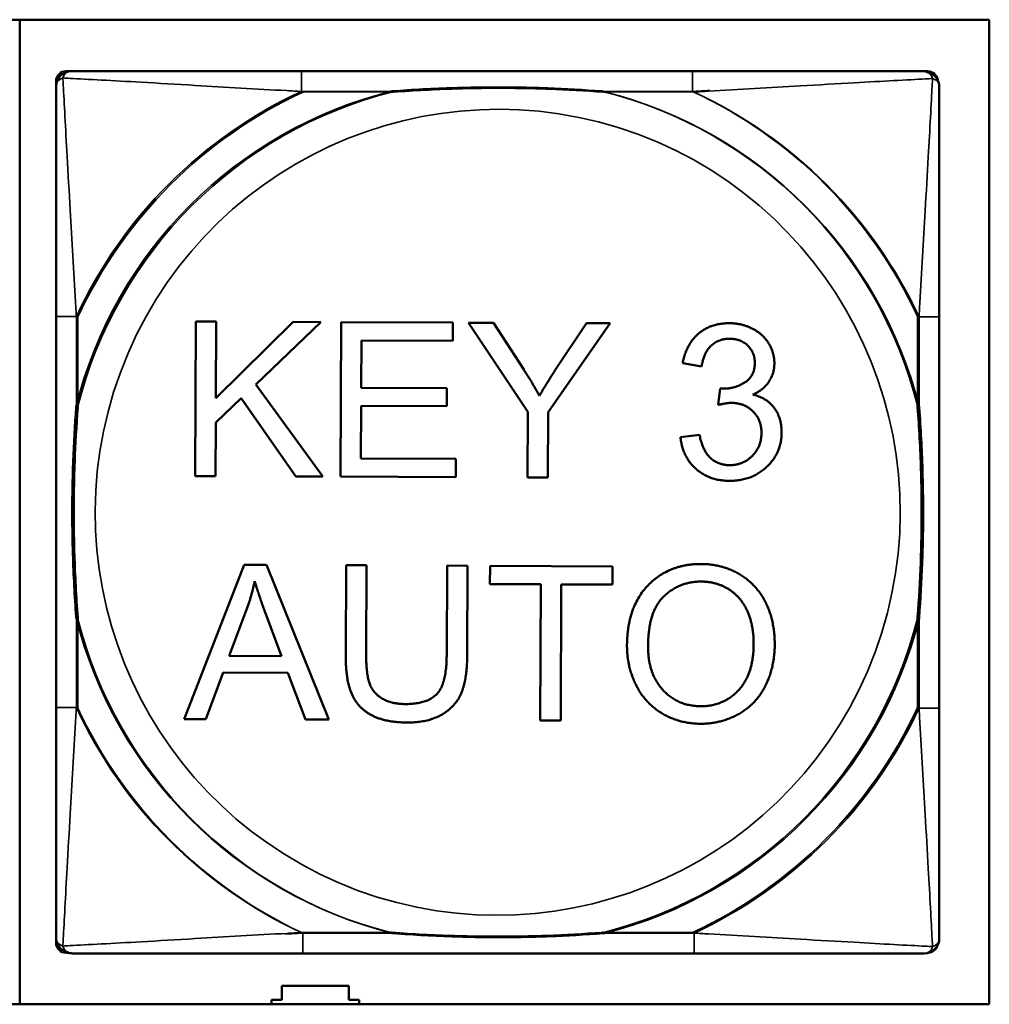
# Model space of a CAD drawing. Header units: inches. Extents: x -32 to 29.2, y -14.4 to 22.6.
# Tile 221 of 256: x 1.007 to 1.76, y -3.108 to -2.343. Entities that reach past the tile are written whole.
import ezdxf

# ---------------------------------------------------------------- set-up
doc = ezdxf.new("R2010")
doc.units = ezdxf.units.IN
doc.header["$MEASUREMENT"] = 0
doc.layers.add('Visible (ANSI)', color=7, linetype='Continuous', lineweight=50)
doc.layers.add('Visible Narrow (ANSI)', color=7, linetype='Continuous', lineweight=35)

msp = doc.modelspace()

# ---------------------------------------------------------------- linework, layer by layer
at = {"layer": 'Visible (ANSI)'}
for p, q in [((-0.44483, -2.34289), (1.76023, -2.34289)), ((1.0071, -2.34289), (1.0071, -3.10792)), ((1.76023, -2.34289), (1.76023, -3.10792)), ((1.04305, -2.38289), (1.047, -2.38289)), ((1.52966, -2.38289), (1.22574, -2.38289)), ((1.7084, -2.38289), (1.71234, -2.38289)), ((1.03518, -3.06005), (1.03518, -2.39076)), ((1.03519, -2.57344), (1.03519, -2.87737)), ((1.14324, -2.69744), (1.14374, -2.57744)), ((1.14374, -2.57744), (1.15966, -2.57751)), ((1.15966, -2.57751), (1.15941, -2.63696)), ((1.15941, -2.63696), (1.21929, -2.57776)), ((1.24078, -2.57785), (1.19028, -2.62629)), ((1.21929, -2.57776), (1.24078, -2.57785)), ((1.25611, -2.69791), (1.25661, -2.57791)), ((1.25661, -2.57791), (1.3435, -2.57827)), ((1.72139, -2.8778), (1.72139, -2.57388)), ((1.3435, -2.57827), (1.34344, -2.59245)), ((1.40165, -2.64766), (1.35566, -2.57832)), ((1.35566, -2.57832), (1.37496, -2.5784)), ((1.37496, -2.5784), (1.3985, -2.61472)), ((1.46578, -2.57878), (1.41757, -2.64773)), ((1.42384, -2.61391), (1.44731, -2.57871)), ((1.44731, -2.57871), (1.46578, -2.57878)), ((1.27246, -2.59216), (1.27231, -2.62883)), ((1.34344, -2.59245), (1.27246, -2.59216)), ((1.53671, -2.61237), (1.522, -2.60966)), ((1.19028, -2.62629), (1.24248, -2.69785)), ((1.27231, -2.62883), (1.3388, -2.62911)), ((1.3388, -2.62911), (1.33874, -2.64329)), ((1.54948, -2.64224), (1.55109, -2.62935)), ((1.17907, -2.63695), (1.15933, -2.65589)), ((1.22154, -2.69777), (1.17907, -2.63695)), ((1.27225, -2.64301), (1.27208, -2.6838)), ((1.33874, -2.64329), (1.27225, -2.64301)), ((1.40144, -2.69852), (1.40165, -2.64766)), ((1.41757, -2.64773), (1.41736, -2.69858)), ((1.15933, -2.65589), (1.15916, -2.69751)), ((1.52029, -2.66718), (1.53503, -2.66532)), ((1.27208, -2.6838), (1.3458, -2.68411)), ((1.3458, -2.68411), (1.34574, -2.69828)), ((1.15916, -2.69751), (1.14324, -2.69744)), ((1.24248, -2.69785), (1.22154, -2.69777)), ((1.34574, -2.69828), (1.25611, -2.69791)), ((1.41736, -2.69858), (1.40144, -2.69852)), ((1.13477, -2.88625), (1.18137, -2.76644)), ((1.18137, -2.76644), (1.19857, -2.76652)), ((1.19857, -2.76652), (1.24709, -2.88672)), ((1.2602, -2.8361), (1.26049, -2.76677)), ((1.26049, -2.76677), (1.2764, -2.76684)), ((1.2764, -2.76684), (1.27611, -2.83608)), ((1.33867, -2.83634), (1.33896, -2.7671)), ((1.33896, -2.7671), (1.35488, -2.76717)), ((1.35488, -2.76717), (1.35459, -2.8365)), ((1.37229, -2.78142), (1.37234, -2.76724)), ((1.37234, -2.76724), (1.46747, -2.76764)), ((1.46747, -2.76764), (1.46741, -2.78181)), ((1.4118, -2.78158), (1.37229, -2.78142)), ((1.41136, -2.8874), (1.4118, -2.78158)), ((1.42771, -2.78165), (1.42727, -2.88747)), ((1.46741, -2.78181), (1.42771, -2.78165)), ((1.16955, -2.83719), (1.18296, -2.80203)), ((1.19786, -2.80401), (1.21034, -2.83736)), ((1.21034, -2.83736), (1.16955, -2.83719)), ((1.16492, -2.85007), (1.1516, -2.88632)), ((1.21523, -2.85028), (1.16492, -2.85007)), ((1.22898, -2.88664), (1.21523, -2.85028)), ((1.1516, -2.88632), (1.13477, -2.88625)), ((1.24709, -2.88672), (1.22898, -2.88664)), ((1.42727, -2.88747), (1.41136, -2.8874)), ((1.04502, -3.06793), (1.04305, -3.06793)), ((1.22692, -3.06836), (1.53084, -3.06836)), ((1.2106, -3.10457), (1.2106, -3.09357)), ((1.2106, -3.09357), (1.2626, -3.09357)), ((1.2626, -3.09357), (1.2626, -3.10457)), ((1.2026, -3.10792), (1.2026, -3.10457)), ((1.2026, -3.10457), (1.2106, -3.10457)), ((1.2626, -3.10457), (1.2706, -3.10457)), ((1.2706, -3.10457), (1.2706, -3.10792)), ((1.76023, -3.10792), (-0.44483, -3.10792))]:
    msp.add_line(p, q, dxfattribs=at)
for centre, radius, start, end in [((1.04305, -2.39076), 0.00787, 90, 180), ((1.047, -2.3947), 0.01181, 90.00001, 179.99999), ((1.7084, -2.3947), 0.01181, 66.61298, 89.99999), ((1.71234, -2.39076), 0.00787, 6.30406, 90), ((1.70958, -2.39514), 0.01181, 0, 72.70752), ((1.04305, -3.06005), 0.00787, 180, 270), ((1.047, -3.05611), 0.01181, 180, 252.70752), ((1.70958, -3.05655), 0.01181, 270.00001, 360), ((1.04817, -3.05655), 0.01181, 246.61298, 269.99999), ((1.71234, -3.06005), 0.00787, 273.15017, 343.20941)]:
    msp.add_arc(centre, radius, start, end, dxfattribs=at)
for points, knots in [([(1.22574, -2.38289), (1.22216, -2.38289), (1.21858, -2.38289), (1.21498, -2.38289), (1.18177, -2.38289), (1.14807, -2.38289), (1.1172, -2.38289), (1.09026, -2.38289), (1.06471, -2.38289), (1.05128, -2.38289), (1.04966, -2.38289), (1.04823, -2.38289), (1.047, -2.38289)], [0, 0, 0, 0, 0.0272471, 0.0272471, 0.0272471, 0.2790553, 0.2790553, 0.2790553, 0.4988354, 0.4988354, 0.4988354, 0.5252205, 0.5252205, 0.5252205, 0.5252205]), ([(1.7084, -2.38289), (1.69352, -2.38289), (1.65192, -2.38289), (1.61127, -2.38289), (1.58474, -2.38289), (1.55688, -2.38289), (1.52966, -2.38289)], [-0.5252205, -0.5252205, -0.5252205, -0.5252205, -0.20743, -0.20743, -0.20743, 0, 0, 0, 0]), ([(1.03519, -2.3947), (1.03519, -2.40959), (1.03519, -2.45119), (1.03519, -2.49183), (1.03519, -2.51836), (1.03519, -2.54622), (1.03519, -2.57344)], [-0.5252205, -0.5252205, -0.5252205, -0.5252205, -0.20743, -0.20743, -0.20743, 0, 0, 0, 0]), ([(1.29495, -2.39864), (1.29539, -2.3986), (1.29583, -2.39857), (1.31233, -2.39733), (1.32839, -2.39647), (1.35135, -2.39576), (1.35805, -2.39562), (1.36722, -2.39551), (1.36969, -2.39549), (1.37377, -2.39547), (1.37538, -2.39546), (1.37851, -2.39546), (1.38003, -2.39546), (1.3836, -2.39547), (1.38565, -2.39549), (1.39183, -2.39554), (1.39596, -2.39561), (1.40569, -2.39581), (1.41129, -2.39597), (1.43105, -2.39669), (1.44509, -2.39748), (1.45957, -2.39857), (1.46001, -2.3986), (1.46045, -2.39864)], [-0.416114, -0.416114, -0.416114, -0.416114, -0.4127691, -0.4127691, -0.2896446, -0.2896446, -0.2388934, -0.2388934, -0.2201881, -0.2201881, -0.2080204, -0.2080204, -0.196499, -0.196499, -0.1809939, -0.1809939, -0.149741, -0.149741, -0.1073162, -0.1073162, 0, 0, 0.0033356, 0.0033356, 0.0033356, 0.0033356]), ([(1.29613, -2.39907), (1.29657, -2.39904), (1.297, -2.39901), (1.31351, -2.39776), (1.32957, -2.3969), (1.35252, -2.3962), (1.35922, -2.39605), (1.3684, -2.39594), (1.37087, -2.39592), (1.37495, -2.3959), (1.37656, -2.3959), (1.37969, -2.39589), (1.38121, -2.3959), (1.38478, -2.39591), (1.38683, -2.39592), (1.39301, -2.39598), (1.39713, -2.39604), (1.40686, -2.39624), (1.41246, -2.3964), (1.43223, -2.39712), (1.44627, -2.39792), (1.46075, -2.39901), (1.46119, -2.39904), (1.46163, -2.39907)], [-0.416114, -0.416114, -0.416114, -0.416114, -0.4127691, -0.4127691, -0.2896446, -0.2896446, -0.2388934, -0.2388934, -0.2201881, -0.2201881, -0.2080204, -0.2080204, -0.196499, -0.196499, -0.1809939, -0.1809939, -0.149741, -0.149741, -0.1073162, -0.1073162, 0, 0, 0.0033356, 0.0033356, 0.0033356, 0.0033356]), ([(1.72139, -2.57388), (1.72139, -2.5703), (1.72139, -2.56672), (1.72139, -2.56312), (1.72139, -2.52991), (1.72139, -2.49621), (1.72139, -2.46534), (1.72139, -2.4384), (1.72139, -2.41285), (1.72139, -2.39942), (1.72139, -2.3978), (1.72139, -2.39637), (1.72139, -2.39514)], [0, 0, 0, 0, 0.0272471, 0.0272471, 0.0272471, 0.2790553, 0.2790553, 0.2790553, 0.4988354, 0.4988354, 0.4988354, 0.5252205, 0.5252205, 0.5252205, 0.5252205]), ([(1.05093, -2.80815), (1.0509, -2.80772), (1.05087, -2.80728), (1.04962, -2.79077), (1.04876, -2.77471), (1.04806, -2.75176), (1.04791, -2.74506), (1.0478, -2.73588), (1.04778, -2.73341), (1.04776, -2.72933), (1.04776, -2.72773), (1.04775, -2.7246), (1.04776, -2.72307), (1.04777, -2.7195), (1.04778, -2.71745), (1.04784, -2.71128), (1.0479, -2.70715), (1.0481, -2.69742), (1.04826, -2.69182), (1.04898, -2.67205), (1.04977, -2.65801), (1.05087, -2.64353), (1.0509, -2.64309), (1.05093, -2.64266)], [-0.416114, -0.416114, -0.416114, -0.416114, -0.4127691, -0.4127691, -0.2896446, -0.2896446, -0.2388934, -0.2388934, -0.2201881, -0.2201881, -0.2080204, -0.2080204, -0.196499, -0.196499, -0.1809939, -0.1809939, -0.149741, -0.149741, -0.1073162, -0.1073162, 0, 0, 0.0033356, 0.0033356, 0.0033356, 0.0033356]), ([(1.05211, -2.80859), (1.05208, -2.80815), (1.05204, -2.80772), (1.0508, -2.79121), (1.04994, -2.77515), (1.04923, -2.75219), (1.04909, -2.7455), (1.04898, -2.73632), (1.04896, -2.73385), (1.04894, -2.72977), (1.04893, -2.72816), (1.04893, -2.72503), (1.04893, -2.72351), (1.04895, -2.71994), (1.04896, -2.71789), (1.04902, -2.71171), (1.04908, -2.70759), (1.04928, -2.69785), (1.04944, -2.69225), (1.05016, -2.67249), (1.05095, -2.65845), (1.05204, -2.64397), (1.05208, -2.64353), (1.05211, -2.64309)], [-0.416114, -0.416114, -0.416114, -0.416114, -0.4127691, -0.4127691, -0.2896446, -0.2896446, -0.2388934, -0.2388934, -0.2201881, -0.2201881, -0.2080204, -0.2080204, -0.196499, -0.196499, -0.1809939, -0.1809939, -0.149741, -0.149741, -0.1073162, -0.1073162, 0, 0, 0.0033356, 0.0033356, 0.0033356, 0.0033356]), ([(1.70447, -2.64266), (1.7045, -2.64309), (1.70453, -2.64353), (1.70578, -2.66003), (1.70664, -2.6761), (1.70734, -2.69905), (1.70749, -2.70575), (1.7076, -2.71493), (1.70762, -2.7174), (1.70764, -2.72148), (1.70764, -2.72308), (1.70765, -2.72621), (1.70764, -2.72774), (1.70763, -2.73131), (1.70762, -2.73335), (1.70756, -2.73953), (1.7075, -2.74366), (1.7073, -2.75339), (1.70714, -2.75899), (1.70642, -2.77876), (1.70563, -2.7928), (1.70453, -2.80728), (1.7045, -2.80772), (1.70447, -2.80815)], [-0.416114, -0.416114, -0.416114, -0.416114, -0.4127691, -0.4127691, -0.2896446, -0.2896446, -0.2388934, -0.2388934, -0.2201881, -0.2201881, -0.2080204, -0.2080204, -0.196499, -0.196499, -0.1809939, -0.1809939, -0.149741, -0.149741, -0.1073162, -0.1073162, 0, 0, 0.0033356, 0.0033356, 0.0033356, 0.0033356]), ([(1.70565, -2.64309), (1.70568, -2.64353), (1.70571, -2.64397), (1.70696, -2.66047), (1.70782, -2.67653), (1.70852, -2.69949), (1.70866, -2.70619), (1.70878, -2.71536), (1.7088, -2.71783), (1.70882, -2.72191), (1.70882, -2.72352), (1.70882, -2.72665), (1.70882, -2.72817), (1.70881, -2.73174), (1.7088, -2.73379), (1.70874, -2.73997), (1.70868, -2.7441), (1.70847, -2.75383), (1.70831, -2.75943), (1.70759, -2.77919), (1.7068, -2.79324), (1.70571, -2.80772), (1.70568, -2.80815), (1.70565, -2.80859)], [-0.416114, -0.416114, -0.416114, -0.416114, -0.4127691, -0.4127691, -0.2896446, -0.2896446, -0.2388934, -0.2388934, -0.2201881, -0.2201881, -0.2080204, -0.2080204, -0.196499, -0.196499, -0.1809939, -0.1809939, -0.149741, -0.149741, -0.1073162, -0.1073162, 0, 0, 0.0033356, 0.0033356, 0.0033356, 0.0033356]), ([(1.03519, -2.87737), (1.03519, -2.90459), (1.03519, -2.93245), (1.03519, -2.95898), (1.03519, -2.99962), (1.03519, -3.04122), (1.03519, -3.05611)], [3.9382945, 3.9382945, 3.9382945, 3.9382945, 4.1457245, 4.1457245, 4.1457245, 4.463515, 4.463515, 4.463515, 4.463515]), ([(1.72139, -3.05655), (1.72139, -3.04166), (1.72139, -3.00006), (1.72139, -2.95941), (1.72139, -2.93288), (1.72139, -2.90503), (1.72139, -2.8778)], [-0.5252205, -0.5252205, -0.5252205, -0.5252205, -0.20743, -0.20743, -0.20743, 0, 0, 0, 0]), ([(1.46045, -3.05217), (1.46001, -3.05221), (1.45957, -3.05224), (1.44509, -3.05333), (1.43105, -3.05412), (1.41129, -3.05484), (1.40569, -3.055), (1.39596, -3.0552), (1.39183, -3.05527), (1.38565, -3.05532), (1.3836, -3.05534), (1.38003, -3.05535), (1.37851, -3.05535), (1.37538, -3.05535), (1.37377, -3.05534), (1.36969, -3.05532), (1.36722, -3.0553), (1.35805, -3.05519), (1.35135, -3.05505), (1.32839, -3.05434), (1.31233, -3.05348), (1.29583, -3.05224), (1.29539, -3.05221), (1.29495, -3.05217)], [-0.4149464, -0.4149464, -0.4149464, -0.4149464, -0.41162, -0.41162, -0.3046026, -0.3046026, -0.2622958, -0.2622958, -0.23113, -0.23113, -0.215668, -0.215668, -0.2041787, -0.2041787, -0.1920448, -0.1920448, -0.1733916, -0.1733916, -0.1227817, -0.1227817, 0, 0, 0.0033356, 0.0033356, 0.0033356, 0.0033356]), ([(1.46163, -3.05261), (1.46119, -3.05264), (1.46075, -3.05267), (1.44627, -3.05377), (1.43223, -3.05456), (1.41246, -3.05528), (1.40686, -3.05544), (1.39713, -3.05564), (1.39301, -3.0557), (1.38683, -3.05576), (1.38478, -3.05577), (1.38121, -3.05579), (1.37969, -3.05579), (1.37656, -3.05579), (1.37495, -3.05578), (1.37087, -3.05576), (1.3684, -3.05574), (1.35922, -3.05563), (1.35252, -3.05548), (1.32957, -3.05478), (1.31351, -3.05392), (1.297, -3.05267), (1.29657, -3.05264), (1.29613, -3.05261)], [-0.4149464, -0.4149464, -0.4149464, -0.4149464, -0.41162, -0.41162, -0.3046026, -0.3046026, -0.2622958, -0.2622958, -0.23113, -0.23113, -0.215668, -0.215668, -0.2041787, -0.2041787, -0.1920448, -0.1920448, -0.1733916, -0.1733916, -0.1227817, -0.1227817, 0, 0, 0.0033356, 0.0033356, 0.0033356, 0.0033356]), ([(1.04817, -3.06836), (1.06306, -3.06836), (1.10466, -3.06836), (1.14531, -3.06836), (1.17184, -3.06836), (1.19969, -3.06836), (1.22692, -3.06836)], [-0.5252205, -0.5252205, -0.5252205, -0.5252205, -0.20743, -0.20743, -0.20743, 0, 0, 0, 0]), ([(1.53084, -3.06836), (1.55806, -3.06836), (1.58592, -3.06836), (1.61245, -3.06836), (1.65309, -3.06836), (1.6947, -3.06836), (1.70958, -3.06836)], [3.9382945, 3.9382945, 3.9382945, 3.9382945, 4.1457245, 4.1457245, 4.1457245, 4.463515, 4.463515, 4.463515, 4.463515])]:
    msp.add_open_spline(points, degree=3, knots=knots, dxfattribs=at)
for points in [[(1.522, -2.60966), (1.5248, -2.59485), (1.54399, -2.57865), (1.55825, -2.57871)], [(1.55825, -2.57871), (1.56804, -2.57875), (1.58456, -2.58723), (1.59328, -2.60181), (1.59325, -2.60995)], [(1.55848, -2.59078), (1.54988, -2.59075), (1.5384, -2.60149), (1.53671, -2.61237)], [(1.57806, -2.60962), (1.5781, -2.60148), (1.56717, -2.59082), (1.55848, -2.59078)], [(1.3985, -2.61472), (1.40513, -2.62481), (1.41067, -2.63508)], [(1.41067, -2.63508), (1.41611, -2.62568), (1.42384, -2.61391)], [(1.55347, -2.62954), (1.56289, -2.62958), (1.57802, -2.61977), (1.57806, -2.60962)], [(1.59325, -2.60995), (1.59321, -2.61773), (1.58484, -2.6305), (1.57659, -2.63421)], [(1.55109, -2.62935), (1.55265, -2.62954), (1.55347, -2.62954)], [(1.57659, -2.63421), (1.58728, -2.63673), (1.59892, -2.65223), (1.59887, -2.66385)], [(1.55982, -2.64064), (1.55571, -2.64062), (1.54948, -2.64224)], [(1.58323, -2.66406), (1.58328, -2.65391), (1.57007, -2.64068), (1.55982, -2.64064)], [(1.55829, -2.70118), (1.54247, -2.70112), (1.52169, -2.68219), (1.52029, -2.66718)], [(1.53503, -2.66532), (1.53754, -2.67786), (1.54965, -2.68898), (1.55843, -2.68902)], [(1.59887, -2.66385), (1.59881, -2.67949), (1.57576, -2.70125), (1.55829, -2.70118)], [(1.55843, -2.68902), (1.56886, -2.68906), (1.58319, -2.67467), (1.58323, -2.66406)], [(1.47873, -2.82924), (1.47886, -2.79933), (1.5111, -2.76571), (1.53644, -2.76582)], [(1.53644, -2.76582), (1.55308, -2.76589), (1.57972, -2.78191), (1.5936, -2.81033), (1.59353, -2.82834)], [(1.18296, -2.80203), (1.18712, -2.79062), (1.18955, -2.7791)], [(1.18955, -2.7791), (1.19225, -2.78881), (1.19786, -2.80401)], [(1.4951, -2.82949), (1.49522, -2.80242), (1.51964, -2.77938), (1.53647, -2.77945)], [(1.53647, -2.77945), (1.54836, -2.7795), (1.56743, -2.79156), (1.57722, -2.81346), (1.57715, -2.82809)], [(1.53592, -2.88993), (1.51891, -2.88986), (1.49227, -2.87338), (1.47867, -2.84506), (1.47873, -2.82924)], [(1.53589, -2.87631), (1.51823, -2.87623), (1.49501, -2.85117), (1.4951, -2.82949)], [(1.57715, -2.82809), (1.57706, -2.85132), (1.55381, -2.87638), (1.53589, -2.87631)], [(1.59353, -2.82834), (1.59345, -2.84655), (1.5786, -2.87529), (1.55147, -2.89), (1.53592, -2.88993)], [(1.30745, -2.88898), (1.29062, -2.88891), (1.26917, -2.87721), (1.26012, -2.85513), (1.2602, -2.8361)], [(1.27611, -2.83608), (1.27605, -2.85163), (1.28175, -2.86647), (1.29589, -2.87457), (1.30613, -2.87462)], [(1.30613, -2.87462), (1.3236, -2.87469), (1.33858, -2.85884), (1.33867, -2.83634)], [(1.35459, -2.8365), (1.35451, -2.85461), (1.34628, -2.87579), (1.32483, -2.88906), (1.30745, -2.88898)]]:
    msp.add_open_spline(points, degree=2, dxfattribs=at)
at = {"layer": 'Visible Narrow (ANSI)'}
for p, q in [((1.22574, -2.38289), (1.22574, -2.39864)), ((1.52966, -2.38289), (1.52966, -2.39864)), ((1.22574, -2.39864), (1.29495, -2.39864)), ((1.22692, -2.39907), (1.29613, -2.39907)), ((1.46045, -2.39864), (1.52966, -2.39864)), ((1.46163, -2.39907), (1.53084, -2.39907)), ((1.05093, -2.57344), (1.03519, -2.57344)), ((1.05093, -2.64266), (1.05093, -2.57344)), ((1.05211, -2.64309), (1.05211, -2.57388)), ((1.70447, -2.57344), (1.70447, -2.64266)), ((1.72139, -2.57388), (1.70565, -2.57388)), ((1.70565, -2.57388), (1.70565, -2.64309)), ((1.05093, -2.87737), (1.05093, -2.80815)), ((1.05211, -2.8778), (1.05211, -2.80859)), ((1.70447, -2.80815), (1.70447, -2.87737)), ((1.70565, -2.80859), (1.70565, -2.8778)), ((1.05093, -2.87737), (1.03519, -2.87737)), ((1.72139, -2.8778), (1.70565, -2.8778)), ((1.29495, -3.05217), (1.22574, -3.05217)), ((1.52966, -3.05217), (1.46045, -3.05217)), ((1.22692, -3.05261), (1.22692, -3.06836)), ((1.29613, -3.05261), (1.22692, -3.05261)), ((1.53084, -3.05261), (1.46163, -3.05261)), ((1.53084, -3.05261), (1.53084, -3.06836))]:
    msp.add_line(p, q, dxfattribs=at)
for centre, radius, start, end in [((1.3777, -2.7254), 0.33708, 104.21029, 165.78971), ((1.3777, -2.7254), 0.36037, 114.94069, 155.05931), ((1.37888, -2.72584), 0.33708, 104.21029, 165.78971), ((1.37888, -2.72584), 0.36037, 114.94069, 155.05931), ((1.3777, -2.7254), 0.33708, 14.21029, 75.78971), ((1.37888, -2.72584), 0.33708, 14.21029, 75.78971), ((1.3777, -2.7254), 0.36037, 24.94069, 65.05931), ((1.37888, -2.72584), 0.36037, 24.94069, 65.05931), ((1.37888, -2.72584), 0.31328, 69.77508, 249.54542), ((1.3777, -2.7254), 0.31328, 249.77508, 69.54542), ((1.3777, -2.7254), 0.33708, 194.21029, 255.78971), ((1.37888, -2.72584), 0.33708, 194.21029, 255.78971), ((1.3777, -2.7254), 0.33708, 284.21029, 345.78971), ((1.37888, -2.72584), 0.33708, 284.21029, 345.78971), ((1.3777, -2.7254), 0.36037, 204.94069, 245.05931), ((1.37888, -2.72584), 0.36037, 204.94069, 245.05931), ((1.3777, -2.7254), 0.36037, 294.94069, 335.05931), ((1.37888, -2.72584), 0.36037, 294.94069, 335.05931)]:
    msp.add_arc(centre, radius, start, end, dxfattribs=at)
for points, knots in [([(1.04047, -2.38817), (1.04064, -2.38759), (1.04086, -2.38705), (1.04139, -2.386), (1.04173, -2.3855), (1.04234, -2.3848), (1.04259, -2.38455), (1.04299, -2.38421), (1.04313, -2.3841), (1.04351, -2.38384), (1.04375, -2.3837), (1.04441, -2.38337), (1.04484, -2.3832), (1.04583, -2.38296), (1.04638, -2.38289), (1.047, -2.38289)], [-0.00012419, -0.00012419, -0.00012419, -0.00012419, 0.00449537, 0.00449537, 0.00977487, 0.00977487, 0.01307456, 0.01307456, 0.0147244, 0.0147244, 0.01736415, 0.01736415, 0.02158775, 0.02158775, 0.02627331, 0.02627331, 0.02627331, 0.02627331]), ([(1.7084, -2.38289), (1.70902, -2.38289), (1.70958, -2.38296), (1.71056, -2.3832), (1.711, -2.38337), (1.71165, -2.3837), (1.71189, -2.38384), (1.71225, -2.38409), (1.71237, -2.38418), (1.71248, -2.38428)], [-0.02627331, -0.02627331, -0.02627331, -0.02627331, -0.02158775, -0.02158775, -0.01736415, -0.01736415, -0.0147244, -0.0147244, -0.01330573, -0.01330573, -0.01330573, -0.01330573]), ([(1.71285, -2.38416), (1.71301, -2.38425), (1.71316, -2.38434), (1.71345, -2.38454), (1.71358, -2.38465), (1.71399, -2.38498), (1.71424, -2.38523), (1.71485, -2.38594), (1.71518, -2.38644), (1.71572, -2.38749), (1.71593, -2.38802), (1.71611, -2.38861)], [-0.01638729, -0.01638729, -0.01638729, -0.01638729, -0.0147244, -0.0147244, -0.01307456, -0.01307456, -0.00977487, -0.00977487, -0.00449537, -0.00449537, 0.00012419, 0.00012419, 0.00012419, 0.00012419]), ([(1.03519, -2.3947), (1.03519, -2.39409), (1.03526, -2.39353), (1.0355, -2.39254), (1.03566, -2.39211), (1.036, -2.39145), (1.03614, -2.39121), (1.0364, -2.39084), (1.03651, -2.3907), (1.03684, -2.39029), (1.03709, -2.39004), (1.0378, -2.38943), (1.0383, -2.3891), (1.03935, -2.38856), (1.03988, -2.38835), (1.04047, -2.38817)], [-0.02627331, -0.02627331, -0.02627331, -0.02627331, -0.02158775, -0.02158775, -0.01736415, -0.01736415, -0.0147244, -0.0147244, -0.01307456, -0.01307456, -0.00977487, -0.00977487, -0.00449537, -0.00449537, 0.00012419, 0.00012419, 0.00012419, 0.00012419]), ([(1.05093, -2.57344), (1.05073, -2.56969), (1.05052, -2.56592), (1.049, -2.53856), (1.04757, -2.51438), (1.04536, -2.47654), (1.04455, -2.46249), (1.04255, -2.42726), (1.04146, -2.40714), (1.04065, -2.3917), (1.04056, -2.38987), (1.04047, -2.38817)], [0, 0, 0, 0, 0.0278591, 0.0278591, 0.201273, 0.201273, 0.3066357, 0.3066357, 0.475216, 0.475216, 0.5007189, 0.5007189, 0.5007189, 0.5007189]), ([(1.04047, -2.38817), (1.04216, -2.38826), (1.044, -2.38836), (1.05943, -2.38917), (1.07955, -2.39026), (1.11479, -2.39225), (1.12884, -2.39306), (1.16668, -2.39527), (1.19086, -2.3967), (1.21822, -2.39823), (1.22199, -2.39843), (1.22574, -2.39864)], [-0.5007189, -0.5007189, -0.5007189, -0.5007189, -0.475216, -0.475216, -0.3066357, -0.3066357, -0.201273, -0.201273, -0.0278591, -0.0278591, 0, 0, 0, 0]), ([(1.53084, -2.39907), (1.53459, -2.39887), (1.53836, -2.39866), (1.56572, -2.39714), (1.5899, -2.39571), (1.62774, -2.3935), (1.64179, -2.39269), (1.67703, -2.39069), (1.69715, -2.3896), (1.71258, -2.38879), (1.71441, -2.3887), (1.71611, -2.38861)], [0, 0, 0, 0, 0.0278591, 0.0278591, 0.201273, 0.201273, 0.3066357, 0.3066357, 0.475216, 0.475216, 0.5007189, 0.5007189, 0.5007189, 0.5007189]), ([(1.71611, -2.38861), (1.71602, -2.39031), (1.71593, -2.39214), (1.71511, -2.40757), (1.71403, -2.42769), (1.71203, -2.46293), (1.71122, -2.47698), (1.70901, -2.51482), (1.70758, -2.539), (1.70606, -2.56636), (1.70585, -2.57013), (1.70565, -2.57388)], [-0.5007189, -0.5007189, -0.5007189, -0.5007189, -0.475216, -0.475216, -0.3066357, -0.3066357, -0.201273, -0.201273, -0.0278591, -0.0278591, 0, 0, 0, 0]), ([(1.71611, -2.38861), (1.7167, -2.38878), (1.71723, -2.389), (1.71828, -2.38953), (1.71878, -2.38987), (1.71949, -2.39048), (1.71974, -2.39073), (1.72007, -2.39113), (1.72018, -2.39127), (1.72044, -2.39165), (1.72058, -2.39189), (1.72092, -2.39255), (1.72108, -2.39298), (1.72132, -2.39397), (1.72139, -2.39453), (1.72139, -2.39514)], [-0.00012419, -0.00012419, -0.00012419, -0.00012419, 0.00449537, 0.00449537, 0.00977487, 0.00977487, 0.01307456, 0.01307456, 0.0147244, 0.0147244, 0.01736415, 0.01736415, 0.02158775, 0.02158775, 0.02627331, 0.02627331, 0.02627331, 0.02627331]), ([(1.52966, -2.39864), (1.53341, -2.39843), (1.53718, -2.39823), (1.54167, -2.39798), (1.54236, -2.39794), (1.54306, -2.3979)], [0, 0, 0, 0, 0.02785912, 0.02785912, 0.03297973, 0.03297973, 0.03297973, 0.03297973]), ([(1.04047, -3.06264), (1.04056, -3.06094), (1.04065, -3.05911), (1.04146, -3.04367), (1.04255, -3.02355), (1.04455, -2.98832), (1.04536, -2.97427), (1.04757, -2.93643), (1.049, -2.91224), (1.05052, -2.88489), (1.05073, -2.88112), (1.05093, -2.87737)], [-4.4390134, -4.4390134, -4.4390134, -4.4390134, -4.4135105, -4.4135105, -4.2449302, -4.2449302, -4.1395675, -4.1395675, -3.9661536, -3.9661536, -3.9382945, -3.9382945, -3.9382945, -3.9382945]), ([(1.70565, -2.8778), (1.70585, -2.88155), (1.70606, -2.88533), (1.70758, -2.91268), (1.70901, -2.93686), (1.71122, -2.9747), (1.71203, -2.98876), (1.71403, -3.02399), (1.71511, -3.04411), (1.71593, -3.05954), (1.71602, -3.06138), (1.71611, -3.06307)], [0, 0, 0, 0, 0.0278591, 0.0278591, 0.201273, 0.201273, 0.3066357, 0.3066357, 0.475216, 0.475216, 0.5007189, 0.5007189, 0.5007189, 0.5007189]), ([(1.22574, -3.05217), (1.22199, -3.05238), (1.21822, -3.05258), (1.19086, -3.0541), (1.16668, -3.05554), (1.12884, -3.05775), (1.11479, -3.05856), (1.07955, -3.06055), (1.05943, -3.06164), (1.044, -3.06245), (1.04216, -3.06255), (1.04047, -3.06264)], [0, 0, 0, 0, 0.0278591, 0.0278591, 0.201273, 0.201273, 0.3066357, 0.3066357, 0.475216, 0.475216, 0.5007189, 0.5007189, 0.5007189, 0.5007189]), ([(1.04047, -3.06264), (1.03988, -3.06246), (1.03935, -3.06225), (1.0383, -3.06171), (1.0378, -3.06138), (1.03709, -3.06077), (1.03684, -3.06052), (1.03651, -3.06011), (1.0364, -3.05997), (1.03614, -3.0596), (1.036, -3.05936), (1.03566, -3.0587), (1.0355, -3.05827), (1.03526, -3.05728), (1.03519, -3.05672), (1.03519, -3.05611)], [-0.00012419, -0.00012419, -0.00012419, -0.00012419, 0.00449537, 0.00449537, 0.00977487, 0.00977487, 0.01307456, 0.01307456, 0.0147244, 0.0147244, 0.01736415, 0.01736415, 0.02158775, 0.02158775, 0.02627331, 0.02627331, 0.02627331, 0.02627331]), ([(1.22692, -3.05261), (1.22317, -3.05281), (1.21939, -3.05302), (1.21491, -3.05327), (1.21422, -3.05331), (1.21352, -3.05335)], [0, 0, 0, 0, 0.02785912, 0.02785912, 0.03297973, 0.03297973, 0.03297973, 0.03297973]), ([(1.71611, -3.06307), (1.71441, -3.06298), (1.71258, -3.06289), (1.69715, -3.06208), (1.67703, -3.06099), (1.64179, -3.059), (1.62774, -3.05818), (1.5899, -3.05597), (1.56572, -3.05454), (1.53836, -3.05302), (1.53459, -3.05281), (1.53084, -3.05261)], [-4.4390134, -4.4390134, -4.4390134, -4.4390134, -4.4135105, -4.4135105, -4.2449302, -4.2449302, -4.1395675, -4.1395675, -3.9661536, -3.9661536, -3.9382945, -3.9382945, -3.9382945, -3.9382945]), ([(1.72139, -3.05655), (1.72139, -3.05716), (1.72132, -3.05772), (1.72108, -3.0587), (1.72092, -3.05914), (1.72058, -3.05979), (1.72044, -3.06004), (1.72018, -3.06041), (1.72007, -3.06055), (1.71974, -3.06095), (1.71949, -3.0612), (1.71878, -3.06182), (1.71828, -3.06215), (1.71723, -3.06268), (1.7167, -3.0629), (1.71611, -3.06307)], [-0.02627331, -0.02627331, -0.02627331, -0.02627331, -0.02158775, -0.02158775, -0.01736415, -0.01736415, -0.0147244, -0.0147244, -0.01307456, -0.01307456, -0.00977487, -0.00977487, -0.00449537, -0.00449537, 0.00012419, 0.00012419, 0.00012419, 0.00012419]), ([(1.04372, -3.06709), (1.04357, -3.067), (1.04342, -3.06691), (1.04313, -3.06671), (1.04299, -3.0666), (1.04259, -3.06626), (1.04234, -3.06601), (1.04173, -3.06531), (1.04139, -3.06481), (1.04086, -3.06376), (1.04064, -3.06322), (1.04047, -3.06264)], [-0.01638729, -0.01638729, -0.01638729, -0.01638729, -0.0147244, -0.0147244, -0.01307456, -0.01307456, -0.00977487, -0.00977487, -0.00449537, -0.00449537, 0.00012419, 0.00012419, 0.00012419, 0.00012419]), ([(1.04817, -3.06836), (1.04756, -3.06836), (1.047, -3.06829), (1.04602, -3.06804), (1.04558, -3.06788), (1.04493, -3.06755), (1.04468, -3.0674), (1.04433, -3.06716), (1.04421, -3.06707), (1.04409, -3.06697)], [-0.02627331, -0.02627331, -0.02627331, -0.02627331, -0.02158775, -0.02158775, -0.01736415, -0.01736415, -0.0147244, -0.0147244, -0.01330573, -0.01330573, -0.01330573, -0.01330573]), ([(1.71611, -3.06307), (1.71593, -3.06366), (1.71572, -3.0642), (1.71518, -3.06524), (1.71485, -3.06574), (1.71424, -3.06645), (1.71399, -3.0667), (1.71358, -3.06704), (1.71345, -3.06714), (1.71307, -3.0674), (1.71283, -3.06755), (1.71217, -3.06788), (1.71174, -3.06804), (1.71075, -3.06829), (1.71019, -3.06836), (1.70958, -3.06836)], [-0.00012419, -0.00012419, -0.00012419, -0.00012419, 0.00449537, 0.00449537, 0.00977487, 0.00977487, 0.01307456, 0.01307456, 0.0147244, 0.0147244, 0.01736415, 0.01736415, 0.02158775, 0.02158775, 0.02627331, 0.02627331, 0.02627331, 0.02627331])]:
    msp.add_open_spline(points, degree=3, knots=knots, dxfattribs=at)

doc.saveas('drawing.dxf')
